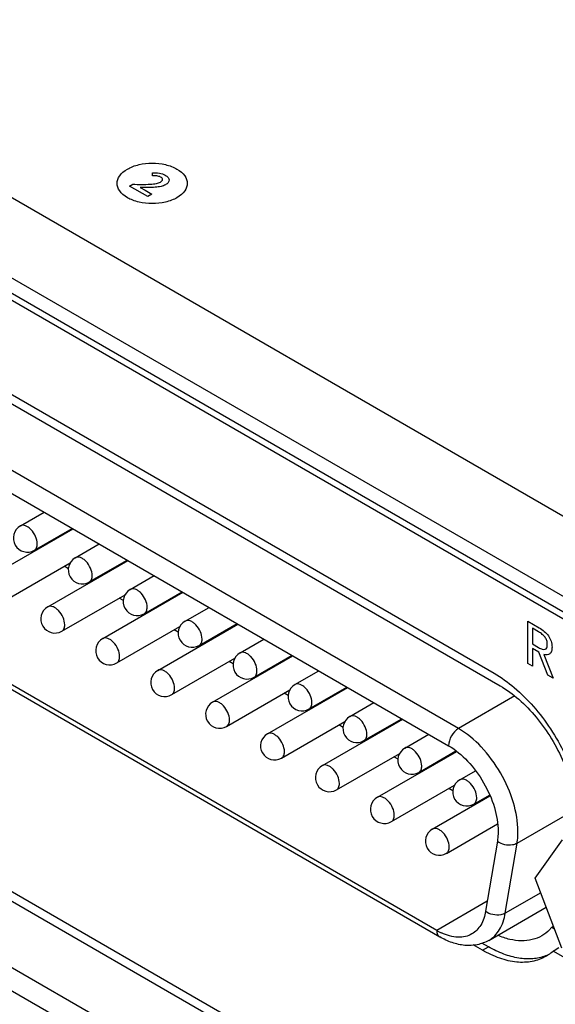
# Model space of a CAD drawing. Header units: inches. Extents: x 0 to 34, y 0 to 22.
# Tile 54 of 71: x 26.823 to 27.262, y 12.222 to 13.027. Entities that reach past the tile are written whole.
import ezdxf

# ---------------------------------------------------------------- set-up
doc = ezdxf.new("R2010")
doc.units = ezdxf.units.IN
doc.header["$LTSCALE"] = 1.87
doc.header["$MEASUREMENT"] = 0
doc.layers.get('0').update_dxf_attribs({"linetype": 'CONTINUOUS'})
for name, color, linetype in [('02___PRT_ALL_AXES', 7, 'CONTINUOUS'), ('_LAYER_1_', 7, 'CONTINUOUS'), ('_LAYER_2_', 7, 'CONTINUOUS')]:
    doc.layers.add(name, color=color, linetype=linetype)

msp = doc.modelspace()

# ---------------------------------------------------------------- linework, layer by layer
at = {"color": 7, "linetype": 'CONTINUOUS'}
for p, q in [((27.71156, 12.36514), (19.97189, 16.83393)), ((27.65472, 12.33232), (19.91505, 16.80111)), ((27.42948, 12.44962), (20.14029, 16.65831)), ((27.42461, 12.44681), (20.13542, 16.65549)), ((27.18281, 12.44728), (26.36403, 12.92004)), ((26.35591, 12.90598), (27.17469, 12.43322)), ((27.16507, 12.28202), (26.36553, 12.74366)), ((26.36791, 12.73841), (27.16745, 12.27676)), ((26.82403, 12.61307), (26.84362, 12.62438)), ((26.80154, 12.5728), (26.86724, 12.61074)), ((26.83551, 12.59318), (26.86658, 12.61112)), ((26.86901, 12.5871), (26.8886, 12.59841)), ((26.83705, 12.59331), (26.83639, 12.59369)), ((26.81302, 12.55291), (26.86475, 12.58278)), ((26.84652, 12.54683), (26.91222, 12.58477)), ((26.86339, 12.5781), (26.86001, 12.58005)), ((26.8805, 12.56721), (26.91157, 12.58515)), ((26.91399, 12.56112), (26.93358, 12.57243)), ((26.88203, 12.56733), (26.88137, 12.56771)), ((26.858, 12.52694), (26.90978, 12.55683)), ((26.8915, 12.52086), (26.95721, 12.55879)), ((26.92548, 12.54124), (26.95655, 12.55917)), ((26.90839, 12.55212), (26.905, 12.55407)), ((26.92701, 12.54136), (26.92636, 12.54174)), ((26.95898, 12.53515), (26.97857, 12.54646)), ((26.93649, 12.49489), (27.00219, 12.53282)), ((26.97046, 12.51526), (27.00153, 12.5332)), ((26.90299, 12.50097), (26.95476, 12.53086)), ((26.95337, 12.52614), (26.94998, 12.5281)), ((26.972, 12.51539), (26.97134, 12.51577)), ((27.00396, 12.50918), (27.02355, 12.52049)), ((27.17319, 12.04579), (26.37365, 12.50744)), ((27.01544, 12.48929), (27.04651, 12.50723)), ((26.94797, 12.475), (26.99974, 12.50489)), ((26.98147, 12.46891), (27.04717, 12.50685)), ((26.99835, 12.50017), (26.99496, 12.50213)), ((26.36553, 12.49338), (27.16507, 12.03173)), ((27.04894, 12.48321), (27.06853, 12.49452)), ((27.01698, 12.48942), (27.01632, 12.4898)), ((26.99295, 12.44902), (27.04473, 12.47892)), ((27.02645, 12.44294), (27.09216, 12.48088)), ((27.04334, 12.4742), (27.03995, 12.47616)), ((27.06043, 12.46332), (27.0915, 12.48126)), ((27.09393, 12.45723), (27.11351, 12.46854)), ((27.22894, 12.47391), (27.18281, 12.44728)), ((27.06196, 12.46344), (27.0613, 12.46382)), ((27.03794, 12.42305), (27.08971, 12.45294)), ((27.07144, 12.41697), (27.13714, 12.4549)), ((27.10541, 12.43735), (27.13648, 12.45528)), ((27.08832, 12.44823), (27.08493, 12.45018)), ((27.10695, 12.43747), (27.10629, 12.43785)), ((27.13891, 12.43126), (27.1585, 12.44257)), ((27.08292, 12.39708), (27.13469, 12.42697)), ((27.11642, 12.39099), (27.18137, 12.4285)), ((27.15039, 12.41137), (27.18078, 12.42892)), ((27.1333, 12.42225), (27.12991, 12.42421)), ((27.15193, 12.4115), (27.15127, 12.41188)), ((27.18389, 12.40529), (27.1967, 12.41268)), ((27.1279, 12.37111), (27.17967, 12.401)), ((27.17828, 12.39628), (27.17489, 12.39824)), ((27.23079, 12.35356), (27.30703, 12.39758)), ((27.1614, 12.36502), (27.20851, 12.39222)), ((27.19538, 12.3854), (27.20826, 12.39284)), ((27.19691, 12.38553), (27.19625, 12.38591)), ((27.17288, 12.34513), (27.2147, 12.36928)), ((27.21468, 12.35512), (27.20505, 12.29767)), ((27.24551, 12.3249), (27.26806, 12.35621)), ((27.22117, 12.29611), (27.23079, 12.35356)), ((27.26748, 12.26748), (27.24551, 12.3249)), ((27.20643, 12.3059), (27.16507, 12.28202)), ((27.25013, 12.31283), (27.22117, 12.29611)), ((27.20764, 12.27392), (27.25463, 12.30105))]:
    msp.add_line(p, q, dxfattribs=at)
for centre, radius, start, end in [((26.82977, 12.60313), 0.01148, 120.00162, 300.00055), ((26.87475, 12.57715), 0.01148, 120.00162, 300.00055), ((26.91974, 12.55118), 0.01148, 120.00162, 300.00055), ((26.85226, 12.53689), 0.01148, 120.00162, 300.00055), ((26.96472, 12.52521), 0.01148, 120.00162, 300.00055), ((26.89725, 12.51091), 0.01148, 120.00162, 300.00055), ((27.0097, 12.49923), 0.01148, 120.00162, 300.00055), ((26.94223, 12.48494), 0.01148, 120.00162, 300.00055), ((27.05469, 12.47326), 0.01148, 120.00162, 300.00055), ((26.98721, 12.45897), 0.01148, 120.00162, 300.00055), ((27.09967, 12.44729), 0.01148, 120.00162, 300.00055), ((27.03219, 12.433), 0.01148, 120.00162, 300.00055), ((27.14465, 12.42132), 0.01148, 120.00162, 300.00055), ((27.07718, 12.40702), 0.01148, 120.00162, 300.00055), ((27.18963, 12.39534), 0.01148, 120.00162, 300.00055), ((27.12216, 12.38105), 0.01148, 120.00162, 300.00055), ((27.16714, 12.35508), 0.01148, 120.00162, 300.00055), ((27.19019, 12.32541), 0.05014, 239.93991, 245.04289)]:
    msp.add_arc(centre, radius, start, end, dxfattribs=at)
for points, knots in [([(26.83789, 12.59844), (26.83789, 12.60049), (26.83676, 12.60474), (26.83384, 12.60925), (26.83073, 12.61201), (26.82836, 12.61331), (26.82604, 12.61377), (26.8246, 12.6134), (26.82403, 12.61307)], [0, 0, 0, 0, 0.269884, 0.561311, 0.695453, 0.813138, 0.912854, 1, 1, 1, 1]), ([(26.83551, 12.59318), (26.83629, 12.59363), (26.83762, 12.5953), (26.83789, 12.59734), (26.83789, 12.59844)], [0, 0, 0, 0, 0.449173, 1, 1, 1, 1]), ([(26.88287, 12.57246), (26.88287, 12.57452), (26.88175, 12.57877), (26.87883, 12.58328), (26.87572, 12.58604), (26.87335, 12.58733), (26.87103, 12.5878), (26.86959, 12.58743), (26.86901, 12.5871)], [0, 0, 0, 0, 0.269884, 0.561311, 0.695453, 0.813138, 0.912854, 1, 1, 1, 1]), ([(26.8805, 12.56721), (26.88127, 12.56766), (26.88261, 12.56933), (26.88287, 12.57137), (26.88287, 12.57246)], [0, 0, 0, 0, 0.449173, 1, 1, 1, 1]), ([(26.92786, 12.54649), (26.92786, 12.54854), (26.92673, 12.5528), (26.92381, 12.55731), (26.9207, 12.56007), (26.91833, 12.56136), (26.91601, 12.56183), (26.91457, 12.56145), (26.914, 12.56112)], [0, 0, 0, 0, 0.269884, 0.561311, 0.695453, 0.813138, 0.912854, 1, 1, 1, 1]), ([(26.86038, 12.5322), (26.86038, 12.53425), (26.85925, 12.5385), (26.85633, 12.54301), (26.85322, 12.54577), (26.85085, 12.54707), (26.84854, 12.54753), (26.84709, 12.54716), (26.84652, 12.54683)], [0, 0, 0, 0, 0.269884, 0.561311, 0.695453, 0.813138, 0.912854, 1, 1, 1, 1]), ([(26.92548, 12.54124), (26.92625, 12.54168), (26.92759, 12.54336), (26.92786, 12.5454), (26.92786, 12.54649)], [0, 0, 0, 0, 0.449173, 1, 1, 1, 1]), ([(26.858, 12.52694), (26.85878, 12.52739), (26.86012, 12.52906), (26.86038, 12.5311), (26.86038, 12.5322)], [0, 0, 0, 0, 0.449173, 1, 1, 1, 1]), ([(26.97284, 12.52052), (26.97284, 12.52257), (26.97171, 12.52682), (26.96879, 12.53134), (26.96568, 12.53409), (26.96331, 12.53539), (26.96099, 12.53585), (26.95955, 12.53548), (26.95898, 12.53515)], [0, 0, 0, 0, 0.269884, 0.561311, 0.695453, 0.813138, 0.912854, 1, 1, 1, 1]), ([(26.90536, 12.50623), (26.90536, 12.50828), (26.90424, 12.51253), (26.90132, 12.51704), (26.89821, 12.5198), (26.89584, 12.52109), (26.89352, 12.52156), (26.89208, 12.52119), (26.8915, 12.52086)], [0, 0, 0, 0, 0.269884, 0.561311, 0.695453, 0.813138, 0.912854, 1, 1, 1, 1]), ([(26.97046, 12.51526), (26.97124, 12.51571), (26.97257, 12.51739), (26.97284, 12.51942), (26.97284, 12.52052)], [0, 0, 0, 0, 0.449173, 1, 1, 1, 1]), ([(27.01782, 12.49455), (27.01782, 12.4966), (27.01669, 12.50085), (27.01377, 12.50536), (27.01067, 12.50812), (27.0083, 12.50942), (27.00598, 12.50988), (27.00453, 12.50951), (27.00396, 12.50918)], [0, 0, 0, 0, 0.269884, 0.561311, 0.695453, 0.813138, 0.912854, 1, 1, 1, 1]), ([(26.90299, 12.50097), (26.90376, 12.50142), (26.9051, 12.50309), (26.90536, 12.50513), (26.90536, 12.50623)], [0, 0, 0, 0, 0.449173, 1, 1, 1, 1]), ([(26.95035, 12.48025), (26.95035, 12.4823), (26.94922, 12.48656), (26.9463, 12.49107), (26.94319, 12.49383), (26.94082, 12.49512), (26.9385, 12.49559), (26.93706, 12.49522), (26.93649, 12.49488)], [0, 0, 0, 0, 0.269884, 0.561311, 0.695453, 0.813138, 0.912854, 1, 1, 1, 1]), ([(27.01544, 12.48929), (27.01622, 12.48974), (27.01756, 12.49141), (27.01782, 12.49345), (27.01782, 12.49455)], [0, 0, 0, 0, 0.449173, 1, 1, 1, 1]), ([(27.06281, 12.46857), (27.06281, 12.47063), (27.06168, 12.47488), (27.05876, 12.47939), (27.05565, 12.48215), (27.05328, 12.48344), (27.05096, 12.48391), (27.04952, 12.48354), (27.04894, 12.48321)], [0, 0, 0, 0, 0.269884, 0.561311, 0.695453, 0.813138, 0.912854, 1, 1, 1, 1]), ([(26.94797, 12.475), (26.94874, 12.47544), (26.95008, 12.47712), (26.95035, 12.47916), (26.95035, 12.48025)], [0, 0, 0, 0, 0.449173, 1, 1, 1, 1]), ([(26.99533, 12.45428), (26.99533, 12.45633), (26.9942, 12.46058), (26.99128, 12.4651), (26.98817, 12.46786), (26.9858, 12.46915), (26.98348, 12.46961), (26.98204, 12.46924), (26.98147, 12.46891)], [0, 0, 0, 0, 0.269884, 0.561311, 0.695453, 0.813138, 0.912854, 1, 1, 1, 1]), ([(27.06043, 12.46332), (27.0612, 12.46376), (27.06254, 12.46544), (27.06281, 12.46748), (27.06281, 12.46857)], [0, 0, 0, 0, 0.449173, 1, 1, 1, 1]), ([(26.99295, 12.44902), (26.99373, 12.44947), (26.99506, 12.45115), (26.99533, 12.45318), (26.99533, 12.45428)], [0, 0, 0, 0, 0.449173, 1, 1, 1, 1]), ([(27.10779, 12.4426), (27.10779, 12.44465), (27.10666, 12.4489), (27.10374, 12.45342), (27.10063, 12.45618), (27.09826, 12.45747), (27.09594, 12.45794), (27.0945, 12.45756), (27.09393, 12.45723)], [0, 0, 0, 0, 0.269884, 0.561311, 0.695453, 0.813138, 0.912854, 1, 1, 1, 1]), ([(27.04031, 12.42831), (27.04031, 12.43036), (27.03919, 12.43461), (27.03627, 12.43912), (27.03316, 12.44188), (27.03079, 12.44318), (27.02847, 12.44364), (27.02703, 12.44327), (27.02645, 12.44294)], [0, 0, 0, 0, 0.269884, 0.561311, 0.695453, 0.813138, 0.912854, 1, 1, 1, 1]), ([(27.18281, 12.44728), (27.1804, 12.44589), (27.1766, 12.4415), (27.17469, 12.436), (27.17469, 12.43322)], [0, 0, 0, 0, 0.500006, 1, 1, 1, 1]), ([(27.23153, 12.3629), (27.23153, 12.37089), (27.22854, 12.38773), (27.2181, 12.4114), (27.20282, 12.43227), (27.18973, 12.44329), (27.18281, 12.44728)], [0, 0, 0, 0, 0.23722, 0.499994, 0.762771, 1, 1, 1, 1]), ([(27.10541, 12.43735), (27.10618, 12.43779), (27.10752, 12.43947), (27.10779, 12.4415), (27.10779, 12.4426)], [0, 0, 0, 0, 0.449173, 1, 1, 1, 1]), ([(27.03794, 12.42305), (27.03871, 12.4235), (27.04005, 12.42517), (27.04031, 12.42721), (27.04031, 12.42831)], [0, 0, 0, 0, 0.449173, 1, 1, 1, 1]), ([(27.15277, 12.41663), (27.15277, 12.41868), (27.15164, 12.42293), (27.14872, 12.42745), (27.14561, 12.4302), (27.14324, 12.4315), (27.14092, 12.43196), (27.13948, 12.43159), (27.13891, 12.43126)], [0, 0, 0, 0, 0.269884, 0.561311, 0.695453, 0.813138, 0.912854, 1, 1, 1, 1]), ([(27.17469, 12.43322), (27.18046, 12.42989), (27.19136, 12.42071), (27.2041, 12.40332), (27.2128, 12.38359), (27.21529, 12.36956), (27.21529, 12.3629)], [0, 0, 0, 0, 0.237229, 0.500006, 0.76278, 1, 1, 1, 1]), ([(27.0853, 12.40233), (27.0853, 12.40439), (27.08417, 12.40864), (27.08125, 12.41315), (27.07814, 12.41591), (27.07577, 12.4172), (27.07345, 12.41767), (27.07201, 12.4173), (27.07144, 12.41697)], [0, 0, 0, 0, 0.269884, 0.561311, 0.695453, 0.813138, 0.912854, 1, 1, 1, 1]), ([(27.15039, 12.41137), (27.15117, 12.41182), (27.1525, 12.41349), (27.15277, 12.41553), (27.15277, 12.41663)], [0, 0, 0, 0, 0.449173, 1, 1, 1, 1]), ([(27.19775, 12.39066), (27.19775, 12.39271), (27.19663, 12.39696), (27.19371, 12.40147), (27.1906, 12.40423), (27.18823, 12.40553), (27.18591, 12.40599), (27.18447, 12.40562), (27.18389, 12.40529)], [0, 0, 0, 0, 0.269884, 0.561311, 0.695453, 0.813138, 0.912854, 1, 1, 1, 1]), ([(27.08292, 12.39708), (27.08369, 12.39753), (27.08503, 12.3992), (27.0853, 12.40124), (27.0853, 12.40233)], [0, 0, 0, 0, 0.449173, 1, 1, 1, 1]), ([(27.13028, 12.37636), (27.13028, 12.37841), (27.12915, 12.38267), (27.12623, 12.38718), (27.12312, 12.38994), (27.12075, 12.39123), (27.11843, 12.3917), (27.11699, 12.39133), (27.11642, 12.39099)], [0, 0, 0, 0, 0.269884, 0.561311, 0.695453, 0.813138, 0.912854, 1, 1, 1, 1]), ([(27.19538, 12.3854), (27.19615, 12.38585), (27.19749, 12.38752), (27.19775, 12.38956), (27.19775, 12.39066)], [0, 0, 0, 0, 0.449173, 1, 1, 1, 1]), ([(27.1279, 12.37111), (27.12868, 12.37155), (27.13001, 12.37323), (27.13028, 12.37527), (27.13028, 12.37636)], [0, 0, 0, 0, 0.449173, 1, 1, 1, 1]), ([(27.17526, 12.35039), (27.17526, 12.35244), (27.17413, 12.35669), (27.17121, 12.36121), (27.16811, 12.36396), (27.16574, 12.36526), (27.16342, 12.36572), (27.16198, 12.36535), (27.1614, 12.36502)], [0, 0, 0, 0, 0.269884, 0.561311, 0.695453, 0.813138, 0.912854, 1, 1, 1, 1]), ([(27.21529, 12.3629), (27.21529, 12.36223), (27.21524, 12.35962), (27.21499, 12.35702), (27.21468, 12.35512)], [0, 0, 0, 0, 0.258889, 1, 1, 1, 1]), ([(27.23079, 12.35356), (27.23092, 12.3543), (27.23136, 12.3574), (27.23153, 12.36053), (27.23153, 12.3629)], [0, 0, 0, 0, 0.241271, 1, 1, 1, 1]), ([(27.21468, 12.35512), (27.21802, 12.35251), (27.22432, 12.35113), (27.22965, 12.3529), (27.23079, 12.35356)], [0, 0, 0, 0, 0.76347, 1, 1, 1, 1]), ([(27.17288, 12.34513), (27.17366, 12.34558), (27.175, 12.34726), (27.17526, 12.34929), (27.17526, 12.35039)], [0, 0, 0, 0, 0.449173, 1, 1, 1, 1]), ([(27.20505, 12.29767), (27.2044, 12.29376), (27.20214, 12.2865), (27.19676, 12.28089), (27.19378, 12.27917)], [0, 0, 0, 0, 0.535599, 1, 1, 1, 1]), ([(27.22117, 12.29611), (27.22003, 12.29546), (27.2147, 12.29369), (27.2084, 12.29506), (27.20505, 12.29767)], [0, 0, 0, 0, 0.23653, 1, 1, 1, 1]), ([(27.20764, 12.27392), (27.21122, 12.27598), (27.21767, 12.28271), (27.22038, 12.29142), (27.22117, 12.29611)], [0, 0, 0, 0, 0.464401, 1, 1, 1, 1]), ([(27.16507, 12.28202), (27.16507, 12.28092), (27.16534, 12.27888), (27.16668, 12.27721), (27.16745, 12.27676)], [0, 0, 0, 0, 0.550825, 1, 1, 1, 1]), ([(27.20764, 12.27392), (27.20474, 12.27224), (27.19828, 12.26983), (27.18785, 12.26938), (27.17733, 12.27177), (27.17069, 12.27489), (27.16745, 12.27676)], [0, 0, 0, 0, 0.238663, 0.481282, 0.733248, 1, 1, 1, 1]), ([(27.19378, 12.27917), (27.19213, 12.27822), (27.1884, 12.27677), (27.17981, 12.27604), (27.17321, 12.27801), (27.16903, 12.27996)], [0, 0, 0, 0, 0.223836, 0.460022, 1, 1, 1, 1])]:
    msp.add_open_spline(points, degree=3, knots=knots, dxfattribs=at)
at = {"layer": '02___PRT_ALL_AXES', "color": 7, "linetype": 'CONTINUOUS'}
for p, q in [((26.39325, 12.96524), (27.21203, 12.49248)), ((26.39809, 12.95502), (27.21688, 12.48226)), ((27.20245, 12.09112), (26.40283, 12.55281)), ((26.40771, 12.54242), (27.20726, 12.08077)), ((27.2592, 12.28457), (27.26063, 12.28539)), ((27.2592, 12.28457), (27.26144, 12.28327)), ((27.20245, 12.26588), (27.19494, 12.27021)), ((27.20733, 12.26869), (27.20207, 12.27172)), ((27.20245, 12.26588), (27.20733, 12.26869)), ((27.26025, 12.26513), (27.26512, 12.26794)), ((27.31824, 12.23165), (27.26025, 12.26513))]:
    msp.add_line(p, q, dxfattribs=at)
for centre, radius, start, end in [((27.24162, 12.29394), 0.03506, 290.82124, 295.33634), ((27.23693, 12.29072), 0.03461, 300.00523, 304.67458), ((27.23645, 12.29138), 0.03543, 304.70758, 312.19695)]:
    msp.add_arc(centre, radius, start, end, dxfattribs=at)
for points, knots in [([(27.21203, 12.49248), (27.21788, 12.48911), (27.22936, 12.48081), (27.24484, 12.46537), (27.2587, 12.44708), (27.26641, 12.43353), (27.26983, 12.42648)], [0, 0, 0, 0, 0.22773, 0.475316, 0.735605, 1, 1, 1, 1]), ([(27.21688, 12.48226), (27.22231, 12.47912), (27.23295, 12.47128), (27.25204, 12.45139), (27.26321, 12.43288), (27.26882, 12.41964)], [0, 0, 0, 0, 0.228087, 0.477193, 1, 1, 1, 1]), ([(27.2592, 12.28457), (27.25861, 12.28386), (27.25621, 12.28119), (27.25333, 12.27893), (27.25101, 12.27759)], [0, 0, 0, 0, 0.255129, 1, 1, 1, 1]), ([(27.25101, 12.27759), (27.24858, 12.2762), (27.24316, 12.27405), (27.23417, 12.27314), (27.22454, 12.27445), (27.21815, 12.27665), (27.21493, 12.27805)], [0, 0, 0, 0, 0.224764, 0.461072, 0.717804, 1, 1, 1, 1]), ([(27.25424, 12.26074), (27.25255, 12.25976), (27.24894, 12.25808), (27.24311, 12.25646), (27.23689, 12.25577), (27.22793, 12.25608), (27.21604, 12.25895), (27.207, 12.26325), (27.20245, 12.26588)], [0, 0, 0, 0, 0.108093, 0.218225, 0.332249, 0.451698, 0.710593, 1, 1, 1, 1]), ([(27.25408, 12.26117), (27.25076, 12.25991), (27.24342, 12.25833), (27.23172, 12.25898), (27.21939, 12.26245), (27.21136, 12.26636), (27.20733, 12.26869)], [0, 0, 0, 0, 0.218395, 0.454053, 0.713717, 1, 1, 1, 1])]:
    msp.add_open_spline(points, degree=3, knots=knots, dxfattribs=at)
at = {"layer": '_LAYER_1_', "color": 40, "linetype": 'CONTINUOUS'}
for p, q in [((26.93225, 12.89972), (26.93221, 12.90221)), ((26.91353, 12.89129), (26.91603, 12.89274)), ((26.92833, 12.88275), (26.91353, 12.89129)), ((26.92228, 12.88997), (26.92616, 12.88796)), ((26.92616, 12.88796), (26.93176, 12.88473)), ((26.93176, 12.88473), (26.92833, 12.88275))]:
    msp.add_line(p, q, dxfattribs=at)
for points, knots in [([(26.91171, 12.9052), (26.91439, 12.90675), (26.9208, 12.90922), (26.932, 12.91046), (26.9432, 12.90922), (26.94962, 12.90675), (26.9523, 12.9052)], [0, 0, 0, 0, 0.254401, 0.5, 0.745599, 1, 1, 1, 1]), ([(26.91171, 12.88176), (26.90902, 12.88331), (26.90474, 12.88701), (26.90259, 12.89348), (26.90474, 12.89994), (26.90902, 12.90365), (26.91171, 12.9052)], [0, 0, 0, 0, 0.254401, 0.5, 0.745599, 1, 1, 1, 1]), ([(26.93221, 12.90221), (26.9341, 12.90227), (26.93797, 12.90219), (26.94131, 12.90096), (26.94262, 12.9002)], [0, 0, 0, 0, 0.503982, 1, 1, 1, 1]), ([(26.9523, 12.9052), (26.95499, 12.90365), (26.95927, 12.89994), (26.96142, 12.89348), (26.95927, 12.88701), (26.95499, 12.88331), (26.9523, 12.88176)], [0, 0, 0, 0, 0.254407, 0.500005, 0.745601, 1, 1, 1, 1]), ([(26.91603, 12.89274), (26.92084, 12.89264), (26.92737, 12.89249), (26.93506, 12.89315), (26.93781, 12.89393), (26.9387, 12.89445)], [0, 0, 0, 0, 0.620547, 0.836621, 1, 1, 1, 1]), ([(26.93884, 12.89866), (26.93804, 12.89912), (26.9358, 12.89973), (26.93344, 12.89975), (26.93225, 12.89972)], [0, 0, 0, 0, 0.487082, 1, 1, 1, 1]), ([(26.9387, 12.89445), (26.93966, 12.895), (26.94083, 12.89613), (26.94021, 12.89772), (26.93936, 12.89836), (26.93884, 12.89866)], [0, 0, 0, 0, 0.498151, 0.730772, 1, 1, 1, 1]), ([(26.94262, 12.9002), (26.94359, 12.89964), (26.94517, 12.89843), (26.94612, 12.89625), (26.94534, 12.89408), (26.94382, 12.89288), (26.9429, 12.89235)], [0, 0, 0, 0, 0.268464, 0.507132, 0.74177, 1, 1, 1, 1]), ([(26.9429, 12.89235), (26.94187, 12.89175), (26.93913, 12.8908), (26.93421, 12.89017), (26.92851, 12.88996), (26.92444, 12.88997), (26.92228, 12.88997)], [0, 0, 0, 0, 0.203319, 0.432432, 0.698684, 1, 1, 1, 1]), ([(26.9523, 12.88176), (26.94962, 12.88021), (26.9432, 12.87774), (26.932, 12.87649), (26.9208, 12.87774), (26.91439, 12.88021), (26.91171, 12.88176)], [0, 0, 0, 0, 0.2544, 0.499996, 0.745593, 1, 1, 1, 1])]:
    msp.add_open_spline(points, degree=3, knots=knots, dxfattribs=at)
at = {"layer": '_LAYER_2_', "color": 40, "linetype": 'CONTINUOUS'}
for p, q in [((27.23951, 12.53514), (27.24889, 12.52972)), ((27.23951, 12.50045), (27.23951, 12.53514)), ((27.24834, 12.52644), (27.24335, 12.52933)), ((27.24335, 12.52933), (27.24335, 12.51647)), ((27.24335, 12.51647), (27.24834, 12.51359)), ((27.24876, 12.50976), (27.24335, 12.51288)), ((27.24335, 12.51288), (27.24335, 12.49822)), ((27.25599, 12.49093), (27.24876, 12.50976)), ((27.2527, 12.50796), (27.26035, 12.48841)), ((27.24335, 12.49822), (27.23951, 12.50045)), ((27.26035, 12.48841), (27.25599, 12.49093))]:
    msp.add_line(p, q, dxfattribs=at)
for points, knots in [([(27.25558, 12.51608), (27.25558, 12.51705), (27.25538, 12.51905), (27.25375, 12.52221), (27.25124, 12.52464), (27.24938, 12.52584), (27.24834, 12.52644)], [0, 0, 0, 0, 0.247605, 0.458434, 0.696799, 1, 1, 1, 1]), ([(27.24889, 12.52972), (27.25031, 12.5289), (27.25295, 12.52714), (27.25657, 12.52346), (27.25906, 12.51859), (27.25943, 12.51541), (27.25943, 12.51386)], [0, 0, 0, 0, 0.277467, 0.514141, 0.736275, 1, 1, 1, 1]), ([(27.24834, 12.51359), (27.24939, 12.51299), (27.25128, 12.51208), (27.25378, 12.51187), (27.25535, 12.5133), (27.25558, 12.51509), (27.25558, 12.51608)], [0, 0, 0, 0, 0.297768, 0.537538, 0.75493, 1, 1, 1, 1]), ([(27.25943, 12.51386), (27.25943, 12.51263), (27.25917, 12.51045), (27.25727, 12.5075), (27.25453, 12.50744), (27.2527, 12.50796)], [0, 0, 0, 0, 0.273028, 0.513009, 1, 1, 1, 1])]:
    msp.add_open_spline(points, degree=3, knots=knots, dxfattribs=at)

doc.saveas('drawing.dxf')
